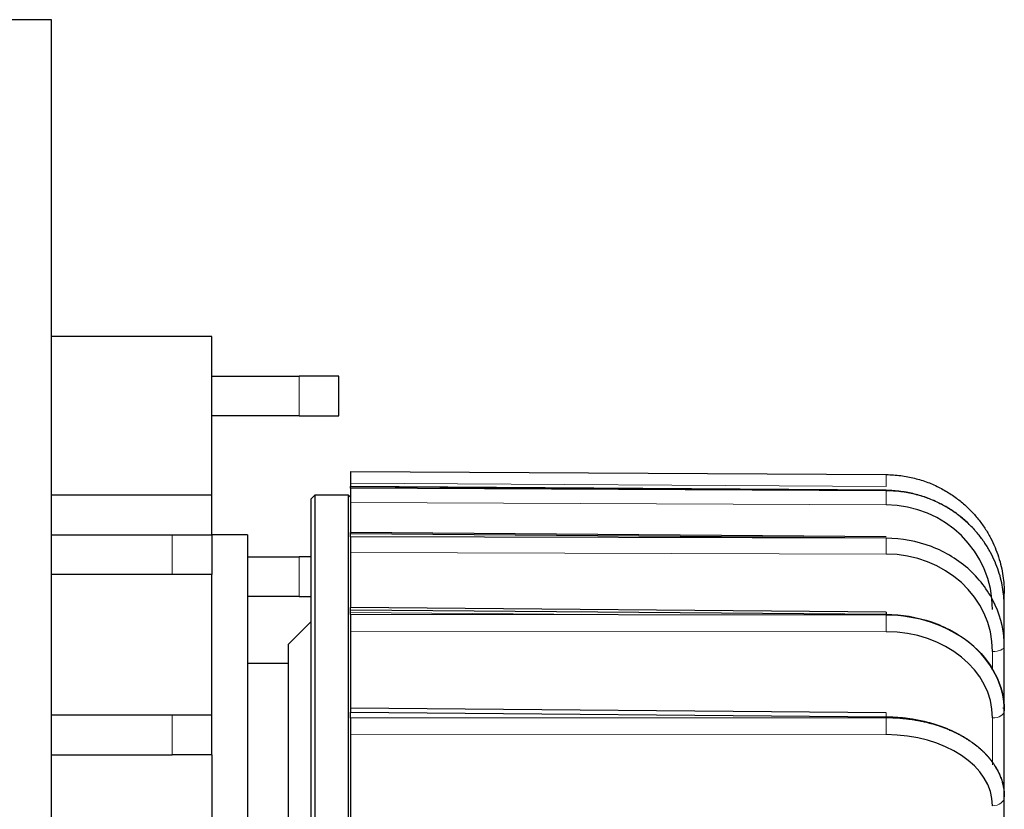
# Model space of a CAD drawing. Header units: inches. Extents: x 0 to 29700, y -16 to 21000.
# Tile 70 of 256: x 10974 to 11222, y 9495 to 9695. Entities that reach past the tile are written whole.
import ezdxf

# ---------------------------------------------------------------- set-up
doc = ezdxf.new("R2010")
doc.units = ezdxf.units.IN
doc.layers.add('254', color=7, linetype='Continuous', true_color=0xffffff)

msp = doc.modelspace()

# ---------------------------------------------------------------- linework, layer by layer
at = {"layer": '254', "color": 2, "linetype": 'Continuous', "lineweight": 25}
for p, q in [((10981.751, 9694.562), (10961.751, 9694.562)), ((10981.751, 9094.562), (10981.751, 9694.562)), ((11022.251, 9614.562), (10981.751, 9614.562)), ((11022.251, 9574.562), (11022.251, 9614.562)), ((11022.251, 9604.562), (11044.251, 9604.562)), ((11054.251, 9604.562), (11044.251, 9604.562)), ((11054.251, 9594.562), (11054.251, 9604.562)), ((11044.251, 9594.562), (11022.251, 9594.562)), ((11044.251, 9594.562), (11054.251, 9594.562)), ((11057.251, 9580.562), (11057.251, 9577.562)), ((11057.251, 9580.562), (11192.432, 9579.743)), ((11057.251, 9577.562), (11057.251, 9576.771)), ((11192.436, 9575.799), (11057.251, 9576.771)), ((11057.251, 9576.705), (11057.251, 9576.771)), ((11057.251, 9576.705), (11192.432, 9575.734)), ((11057.251, 9576.29), (11057.251, 9576.705)), ((11192.432, 9575.659), (11057.251, 9576.29)), ((11057.251, 9576.29), (11057.251, 9572.731)), ((11192.432, 9575.734), (11192.432, 9575.659)), ((11022.251, 9574.562), (10981.751, 9574.562)), ((11022.251, 9564.562), (11022.251, 9574.562)), ((11048.251, 9574.562), (11047.251, 9573.562)), ((11047.251, 9573.562), (11047.251, 9215.562)), ((11056.751, 9574.562), (11048.251, 9574.562)), ((11048.251, 9574.562), (11048.251, 9214.562)), ((11057.251, 9574.062), (11056.751, 9574.562)), ((11056.751, 9214.562), (11056.751, 9574.562)), ((11057.251, 9572.731), (11057.251, 9569.264)), ((11057.251, 9569.262), (11057.251, 9564.886)), ((10981.748, 9564.562), (11012.251, 9564.562)), ((11012.251, 9564.562), (11022.251, 9564.562)), ((11031.251, 9564.562), (11022.251, 9564.562)), ((11022.251, 9564.562), (11022.251, 9554.562)), ((11031.251, 9564.562), (11031.251, 9394.562)), ((11192.438, 9564.066), (11057.251, 9565.148)), ((11057.251, 9564.888), (11057.251, 9565.148)), ((11057.251, 9564.888), (11192.432, 9563.807)), ((11057.251, 9564.075), (11057.251, 9564.888)), ((11192.432, 9563.66), (11057.251, 9564.075)), ((11057.251, 9564.075), (11057.251, 9560.114)), ((11031.251, 9559.006), (11044.251, 9559.006)), ((11047.251, 9559.006), (11044.251, 9559.006)), ((11057.251, 9560.114), (11057.251, 9556.876)), ((11057.251, 9556.873), (11057.251, 9546.194)), ((11012.251, 9554.562), (10981.748, 9554.562)), ((11022.251, 9554.562), (11012.251, 9554.562)), ((11022.251, 9519.006), (11022.251, 9554.562)), ((11044.251, 9549.006), (11031.251, 9549.006)), ((11044.251, 9549.006), (11047.251, 9549.006)), ((11222.251, 9546.356), (11222.251, 9549.743)), ((11192.44, 9545.056), (11057.251, 9546.2)), ((11057.251, 9545.627), (11057.251, 9546.2)), ((11222.251, 9546.348), (11222.251, 9546.356)), ((11222.251, 9536.334), (11222.251, 9546.348)), ((11057.251, 9545.627), (11192.432, 9544.483)), ((11057.251, 9544.963), (11057.251, 9545.627)), ((11057.251, 9544.451), (11057.251, 9544.963)), ((11192.432, 9544.27), (11057.251, 9544.451)), ((11057.251, 9544.451), (11057.251, 9540.261)), ((11047.251, 9542.562), (11041.604, 9536.916)), ((11057.251, 9540.261), (11057.251, 9537.393)), ((11041.604, 9394.562), (11041.604, 9536.916)), ((11057.251, 9537.383), (11057.251, 9520.562)), ((11222.251, 9536.335), (11222.251, 9536.32)), ((11222.251, 9520.116), (11222.251, 9536.32)), ((11041.604, 9532.062), (11031.251, 9532.062)), ((11012.251, 9519.006), (10981.75, 9519.006)), ((11022.251, 9519.006), (11012.251, 9519.006)), ((11022.251, 9509.006), (11022.251, 9519.006)), ((11192.44, 9519.599), (11057.251, 9520.756)), ((11057.251, 9520.756), (11057.251, 9519.764)), ((11057.251, 9519.764), (11192.432, 9518.606)), ((11057.251, 9518.277), (11057.251, 9519.763)), ((11192.432, 9518.606), (11192.432, 9518.338)), ((11222.251, 9520.117), (11222.251, 9520.095)), ((11222.251, 9498.412), (11222.251, 9520.096)), ((11192.432, 9518.338), (11057.251, 9518.277)), ((11057.251, 9518.277), (11057.251, 9514.04)), ((11057.251, 9514.04), (11057.251, 9511.668)), ((11057.251, 9511.753), (11057.251, 9489.923)), ((10981.75, 9509.006), (11012.251, 9509.006)), ((11022.251, 9509.006), (11012.251, 9509.006)), ((11022.251, 9509.006), (11022.251, 9473.451)), ((11222.251, 9498.385), (11222.251, 9498.412)), ((11222.251, 9472.168), (11222.251, 9498.385))]:
    msp.add_line(p, q, dxfattribs=at)
at = {"layer": '254', "color": 110, "linetype": 'Continuous', "lineweight": 13}
for p, q in [((11044.251, 9604.562), (11044.251, 9594.562)), ((11192.432, 9576.743), (11057.251, 9577.562)), ((11192.436, 9575.799), (11192.432, 9575.734)), ((11192.432, 9572.1), (11057.251, 9572.731)), ((11012.251, 9554.562), (11012.251, 9564.562)), ((11044.251, 9559.006), (11044.251, 9549.006)), ((11192.432, 9559.699), (11057.251, 9560.114)), ((11057.251, 9544.963), (11129.106, 9544.355)), ((11192.432, 9540.08), (11057.251, 9540.261)), ((11219.269, 9530.537), (11219.269, 9535.1)), ((11012.251, 9509.006), (11012.251, 9519.006)), ((11219.269, 9506.491), (11219.269, 9518.332)), ((11192.432, 9514.101), (11057.251, 9514.04))]:
    msp.add_line(p, q, dxfattribs=at)
for centre, major_axis, ratio, start_param, end_param in [((11192.414, 9576.743), (-0.018, -3), 0.0060604, 1.5708331, 3.1415927), ((11192.414, 9572.724), (-0.014, -3), 0.007188, 1.361392, 2.9321516), ((11192.414, 9560.919), (0.009, 3), 0.0080014, 4.2935406, 5.8643002), ((11192.414, 9541.843), (-0.004, -3), 0.0084652, 0.9425018, 2.5132614), ((11192.414, 9542.056), (0.025, 3), 0.0013407, 5.5643194, 6.8965107), ((11219.251, 9536.32), (-3, 0), 0.4067366, 1.5768569, 3.1415927), ((11192.414, 9516.599), (-0.026, -3), 0.0004486, 2.3038549, 3.8746145), ((11219.251, 9520.096), (-3, 0), 0.5877853, 1.5768569, 3.1415927), ((11192.414, 9516.33), (-0.001, 3), 0.0085589, 3.8746474, 5.445407), ((11219.251, 9498.385), (3, 0), 0.7431448, 4.7184495, 6.2831853)]:
    msp.add_ellipse(centre, major_axis=major_axis, ratio=ratio, start_param=start_param, end_param=end_param, dxfattribs=at)
at = {"layer": '254', "color": 2, "linetype": 'Continuous', "lineweight": 25}
for centre, major_axis, ratio, start_param, end_param in [((11192.269, 9545.691), (-26.989, -0.786), 0.9781117, 3.1131116, 4.6778474), ((11192.269, 9535.033), (-26.997, -0.402), 0.9135119, 3.1279842, 4.69272), ((11192.414, 9542.056), (0.025, 3), 0.0013407, 6.2831626, 6.9114911), ((11192.269, 9518.236), (-26.999, -0.278), 0.8089873, 3.133252, 4.6979878), ((11219.251, 9520.117), (3, 0), 0.5877853, 0, 0.4501305), ((11192.269, 9496.034), (-27, -0.22), 0.669106, 3.1361361, 4.7008719)]:
    msp.add_ellipse(centre, major_axis=major_axis, ratio=ratio, start_param=start_param, end_param=end_param, dxfattribs=at)
for points, knots in [([(11192.432, 9579.743), (11193.054, 9579.739), (11194.288, 9579.693), (11196.106, 9579.513), (11197.886, 9579.227), (11199.043, 9578.97), (11200.753, 9578.537), (11201.86, 9578.186), (11203.997, 9577.372), (11205.027, 9576.91), (11207, 9575.891), (11207.943, 9575.334), (11209.738, 9574.143), (11210.59, 9573.508), (11212.197, 9572.176), (11212.954, 9571.478), (11214.37, 9570.035), (11215.03, 9569.29), (11216.255, 9567.765), (11216.819, 9566.985), (11217.856, 9565.405), (11218.327, 9564.604), (11219.182, 9562.993), (11219.564, 9562.182), (11220.246, 9560.562), (11220.544, 9559.753), (11221.063, 9558.143), (11221.284, 9557.343), (11221.652, 9555.76), (11221.801, 9554.977), (11222.033, 9553.435), (11222.116, 9552.676), (11222.225, 9551.187), (11222.251, 9550.457), (11222.251, 9549.743)], [0, 0, 0, 0, 0.03125, 0.0625, 0.09375, 0.125, 0.125, 0.1875, 0.1875, 0.25, 0.25, 0.3125, 0.3125, 0.375, 0.375, 0.4375, 0.4375, 0.5, 0.5, 0.5625, 0.5625, 0.625, 0.625, 0.6875, 0.6875, 0.75, 0.75, 0.8125, 0.8125, 0.875, 0.875, 0.9375, 0.9375, 1, 1, 1, 1]), ([(11222.251, 9546.356), (11222.251, 9547.054), (11222.225, 9547.768), (11222.116, 9549.225), (11222.033, 9549.967), (11221.801, 9551.476), (11221.652, 9552.242), (11221.284, 9553.791), (11221.063, 9554.574), (11220.544, 9556.149), (11220.246, 9556.941), (11219.564, 9558.527), (11219.182, 9559.32), (11218.327, 9560.897), (11217.856, 9561.681), (11216.819, 9563.228), (11216.255, 9563.991), (11215.03, 9565.484), (11214.37, 9566.214), (11212.954, 9567.628), (11212.197, 9568.311), (11210.59, 9569.616), (11209.738, 9570.238), (11207.943, 9571.405), (11207, 9571.95), (11205.027, 9572.949), (11203.997, 9573.402), (11201.86, 9574.2), (11200.753, 9574.545), (11199.043, 9574.971), (11197.886, 9575.224), (11196.106, 9575.505), (11194.288, 9575.683), (11193.054, 9575.729), (11192.432, 9575.734)], [0, 0, 0, 0, 0.0625, 0.0625, 0.125, 0.125, 0.1875, 0.1875, 0.25, 0.25, 0.3125, 0.3125, 0.375, 0.375, 0.4375, 0.4375, 0.5, 0.5, 0.5625, 0.5625, 0.625, 0.625, 0.6875, 0.6875, 0.75, 0.75, 0.8125, 0.8125, 0.875, 0.875, 0.90625, 0.9375, 0.96875, 1, 1, 1, 1]), ([(11222.251, 9536.32), (11222.251, 9539.894), (11220.701, 9547.034), (11216.285, 9553.094), (11210.772, 9558.149), (11204.155, 9562.205), (11196.345, 9563.647), (11192.432, 9563.66)], [0, 0, 0, 0, 0.25, 0.5, 0.5, 0.75, 1, 1, 1, 1]), ([(11192.432, 9544.483), (11196.345, 9544.451), (11204.155, 9543.134), (11210.772, 9539.507), (11216.285, 9535.002), (11220.701, 9529.613), (11222.251, 9523.282), (11222.251, 9520.117)], [0, 0, 0, 0, 0.25, 0.5, 0.5, 0.75, 1, 1, 1, 1]), ([(11222.251, 9520.096), (11222.251, 9523.261), (11220.701, 9529.582), (11216.285, 9534.943), (11210.772, 9539.413), (11204.155, 9542.997), (11196.345, 9544.263), (11192.432, 9544.27)], [0, 0, 0, 0, 0.25, 0.5, 0.5, 0.75, 1, 1, 1, 1])]:
    msp.add_open_spline(points, degree=3, knots=knots, dxfattribs=at)
at = {"layer": '254', "color": 110, "linetype": 'Continuous', "lineweight": 13}
msp.add_open_spline([(11192.432, 9575.659), (11193.054, 9575.656), (11194.288, 9575.612), (11196.106, 9575.438), (11197.886, 9575.161), (11199.043, 9574.91), (11200.753, 9574.489), (11201.86, 9574.146), (11203.997, 9573.352), (11205.027, 9572.901), (11207, 9571.907), (11207.943, 9571.363), (11209.738, 9570.2), (11210.59, 9569.58), (11212.197, 9568.279), (11212.954, 9567.597), (11214.37, 9566.187), (11215.03, 9565.458), (11216.255, 9563.968), (11216.819, 9563.206), (11217.856, 9561.662), (11218.327, 9560.879), (11219.182, 9559.304), (11219.564, 9558.512), (11220.246, 9556.928), (11220.544, 9556.137), (11221.063, 9554.563), (11221.284, 9553.78), (11221.652, 9552.232), (11221.801, 9551.467), (11222.033, 9549.959), (11222.116, 9549.217), (11222.225, 9547.76), (11222.251, 9547.046), (11222.251, 9546.348)], degree=3, knots=[0, 0, 0, 0, 0.03125, 0.0625, 0.09375, 0.125, 0.125, 0.1875, 0.1875, 0.25, 0.25, 0.3125, 0.3125, 0.375, 0.375, 0.4375, 0.4375, 0.5, 0.5, 0.5625, 0.5625, 0.625, 0.625, 0.6875, 0.6875, 0.75, 0.75, 0.8125, 0.8125, 0.875, 0.875, 0.9375, 0.9375, 1, 1, 1, 1], dxfattribs=at)
at = {"layer": '254', "color": 2, "linetype": 'Continuous', "lineweight": 25}
msp.add_rational_spline([(11192.432, 9518.606), (11196.345, 9518.575), (11204.155, 9517.475), (11210.772, 9514.466), (11216.285, 9510.732), (11220.701, 9506.268), (11222.251, 9501.03), (11222.251, 9498.412)], [0.999999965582, 0.999999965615, 0.999999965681, 0.999999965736, 0.999999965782, 0.999999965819, 0.999999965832, 0.999999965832], degree=3, knots=[0, 0, 0, 0, 0.25, 0.5, 0.5, 0.75, 1, 1, 1, 1], dxfattribs=at)
at = {"layer": '254', "color": 110, "linetype": 'Continuous', "lineweight": 13}
msp.add_rational_spline([(11222.251, 9498.385), (11222.251, 9501.003), (11220.701, 9506.229), (11216.285, 9510.657), (11210.772, 9514.346), (11204.155, 9517.301), (11196.345, 9518.338), (11192.432, 9518.338)], [0.999999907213, 0.999999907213, 0.999999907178, 0.999999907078, 0.999999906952, 0.999999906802, 0.999999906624, 0.999999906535], degree=3, knots=[0, 0, 0, 0, 0.25, 0.5, 0.5, 0.75, 1, 1, 1, 1], dxfattribs=at)

doc.saveas('drawing.dxf')
